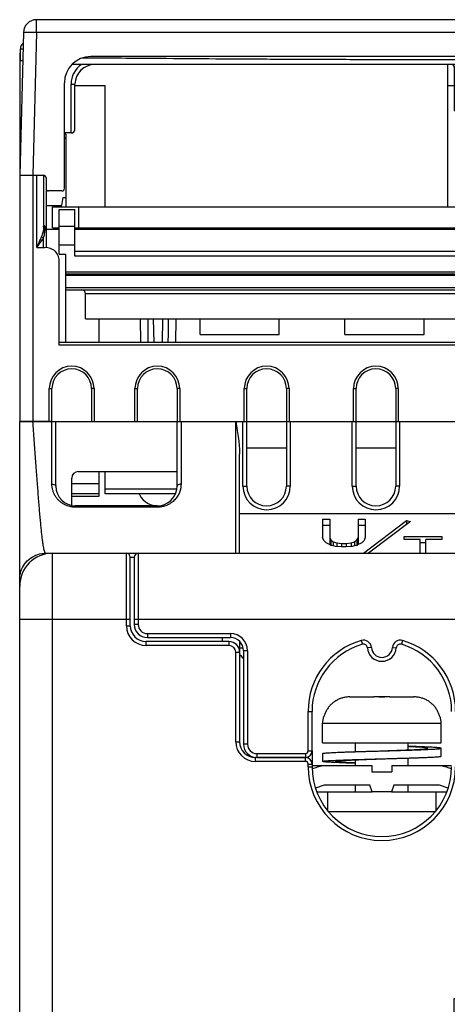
# Model space of a CAD drawing. Header units: millimetres. Extents: x 0 to 546, y 0 to 772.
# Tile 8 of 24: x 89 to 121, y 321 to 396. Entities that reach past the tile are written whole.
import ezdxf

# ---------------------------------------------------------------- set-up
doc = ezdxf.new("R2010")
doc.units = ezdxf.units.MM

# ---------------------------------------------------------------- blocks, each defined once
blk = doc.blocks.new('VFD_E_KEYPAD_COVER_BOTTO57')
at = {"color": 7, "linetype": 'Continuous'}
for p, q in [((787.601, -254.415), (787.601, -253.515)), ((787.601, -253.515), (787.803, -253.515)), ((859.3, -253.515), (859.501, -253.515)), ((859.501, -254.415), (859.501, -253.515)), ((787.601, -254.415), (787.779, -254.415)), ((859.323, -254.415), (859.501, -254.415)), ((827.051, -269.02), (824.051, -269.02))]:
    blk.add_line(p, q, dxfattribs=at)
for centre, start, end in [((788.101, -253.515), 125.25885, 180), ((859.001, -253.515), 0, 54.8026)]:
    blk.add_arc(centre, 0.5, start, end, dxfattribs=at)
blk = doc.blocks.new('VFD_E3_BODY_BOTTOM_24_BL49')
at = {"color": 7, "linetype": 'Continuous'}
for p, q in [((787.551, -254.037), (787.551, -263.115)), ((787.551, -342.015), (787.551, -281.815)), ((787.551, -281.815), (790.301, -281.815)), ((790.001, -286.572), (790.001, -281.815)), ((790.301, -286.715), (790.301, -281.815)), ((799.501, -286.715), (799.501, -281.815)), ((799.501, -281.815), (804.801, -281.815)), ((799.801, -281.815), (799.801, -286.572)), ((803.951, -291.755), (803.951, -281.815)), ((804.501, -286.715), (804.501, -281.815)), ((804.801, -286.715), (804.801, -281.815)), ((807.801, -281.815), (807.801, -286.715)), ((807.801, -281.815), (813.101, -281.815)), ((808.101, -281.815), (808.101, -286.715)), ((812.801, -286.715), (812.801, -281.815)), ((813.101, -286.715), (813.101, -281.815)), ((816.101, -281.815), (816.101, -286.715)), ((816.101, -281.815), (821.401, -281.815)), ((816.401, -281.815), (816.401, -286.715)), ((804.801, -283.815), (807.801, -283.815)), ((813.101, -283.815), (816.101, -283.815)), ((804.251, -291.815), (804.251, -284.29)), ((791.501, -288.184), (791.501, -286.115)), ((792.001, -285.615), (799.501, -285.615)), ((804.501, -286.715), (804.801, -286.715)), ((808.101, -286.715), (807.801, -286.715)), ((812.801, -286.715), (813.101, -286.715)), ((816.401, -286.715), (816.101, -286.715)), ((791.801, -288.32), (791.801, -288.215)), ((798.001, -288.215), (791.801, -288.215)), ((798.001, -288.32), (791.801, -288.32)), ((798.001, -288.32), (798.001, -288.215)), ((900.851, -288.815), (804.251, -288.815)), ((810.551, -289.228), (810.551, -290.62)), ((810.551, -289.228), (811.091, -289.228)), ((810.551, -289.674), (811.091, -289.674)), ((811.091, -289.228), (811.091, -291.065)), ((813.251, -289.228), (813.251, -291.065)), ((813.251, -289.228), (813.791, -289.228)), ((813.251, -289.674), (813.791, -289.674)), ((813.645, -291.815), (816.928, -289.316)), ((813.791, -289.228), (813.791, -290.62)), ((817.231, -289.393), (814.049, -291.815)), ((816.928, -289.316), (816.928, -289.624)), ((816.928, -289.316), (817.231, -289.393)), ((810.641, -290.844), (810.551, -290.62)), ((811.091, -290.62), (811.181, -290.799)), ((813.161, -290.799), (813.251, -290.62)), ((813.791, -290.62), (813.701, -290.844)), ((816.751, -290.771), (816.751, -290.547)), ((816.751, -290.547), (819.601, -290.547)), ((819.601, -290.547), (819.601, -290.771)), ((810.821, -291.023), (810.641, -290.844)), ((811.181, -291.203), (810.821, -291.023)), ((811.091, -291.065), (811.153, -291.189)), ((811.181, -290.799), (811.181, -291.244)), ((811.181, -290.799), (811.361, -290.934)), ((811.541, -291.293), (811.181, -291.203)), ((811.361, -290.934), (811.361, -291.203)), ((811.361, -290.934), (811.631, -291.023)), ((811.991, -291.337), (811.541, -291.293)), ((811.631, -291.023), (811.631, -291.293)), ((811.631, -291.023), (811.991, -291.068)), ((811.991, -291.068), (811.991, -291.337)), ((811.991, -291.068), (812.351, -291.068)), ((812.351, -291.337), (811.991, -291.337)), ((812.351, -291.068), (812.711, -291.023)), ((812.351, -291.068), (812.351, -291.337)), ((812.801, -291.293), (812.351, -291.337)), ((812.711, -291.023), (812.981, -290.934)), ((812.711, -291.023), (812.711, -291.293)), ((813.161, -291.203), (812.801, -291.293)), ((812.981, -290.934), (813.161, -290.799)), ((812.981, -290.934), (812.981, -291.203)), ((813.161, -290.799), (813.161, -291.244)), ((813.521, -291.023), (813.161, -291.203)), ((813.189, -291.189), (813.251, -291.065)), ((813.701, -290.844), (813.521, -291.023)), ((817.951, -290.771), (816.751, -290.771)), ((817.951, -291.815), (817.951, -290.771)), ((817.951, -290.992), (818.401, -290.992)), ((818.401, -291.815), (818.401, -290.771)), ((819.601, -290.771), (818.401, -290.771)), ((789.53, -291.815), (796.56, -291.815)), ((790.051, -342.015), (790.051, -291.815)), ((795.651, -297.315), (795.651, -291.815)), ((795.951, -297.315), (795.951, -292.115)), ((795.951, -292.115), (796.251, -292.115)), ((787.551, -296.815), (795.951, -296.815)), ((795.651, -297.315), (795.951, -297.315)), ((797.151, -298.815), (797.151, -298.515)), ((803.451, -298.515), (797.151, -298.515)), ((803.451, -298.815), (797.151, -298.815)), ((802.951, -298.515), (802.951, -298.215)), ((803.451, -298.815), (803.451, -298.515)), ((804.251, -298.501), (804.251, -306.115)), ((803.951, -306.115), (803.951, -299.315)), ((803.951, -299.315), (804.251, -299.315)), ((803.951, -306.115), (804.251, -306.115)), ((809.751, -306.815), (809.751, -308.015)), ((805.451, -307.615), (805.451, -307.315)), ((809.251, -307.315), (805.451, -307.315)), ((809.251, -307.615), (805.451, -307.615)), ((809.251, -307.615), (809.251, -307.315)), ((809.451, -308.015), (809.451, -307.815)), ((809.451, -307.815), (809.751, -307.815)), ((809.451, -308.015), (809.751, -308.015))]:
    blk.add_line(p, q, dxfattribs=at)
for centre, radius, start, end in [((788.551, -254.037), 1, 162.66389, 180), ((792.001, -286.115), 0.5, 90, 180), ((791.801, -286.715), 1.5, 180, 270), ((798.001, -286.715), 1.5, 203.57957, 360), ((806.301, -286.715), 1.8, 180, 360), ((806.301, -286.715), 1.5, 180, 360), ((814.601, -286.715), 1.8, 180, 360), ((814.601, -286.715), 1.5, 180, 360), ((790.051, -294.315), 2.5, 90, 180), ((795.651, -292.115), 0.3, 0, 90), ((797.151, -297.315), 1.5, 180, 270), ((797.151, -297.315), 1.2, 180, 270), ((803.451, -299.315), 0.8, 0, 90), ((803.451, -299.315), 0.5, 0, 90), ((805.451, -306.115), 1.5, 180, 270), ((805.451, -306.115), 1.2, 180, 270), ((809.251, -307.815), 0.5, 0, 90), ((809.251, -307.815), 0.2, 0, 90), ((815.051, -308.015), 5.6, 180, 360), ((815.051, -308.015), 5.3, 180, 360)]:
    blk.add_arc(centre, radius, start, end, dxfattribs=at)
for points, start_tangent, end_tangent in [([(787.598, -253.985), (787.551, -254.033)], (-0.95286, -0.303411), (0.000009, -1)), ([(789.53, -291.815), (789.493, -291.789), (789.456, -291.714), (789.418, -291.588), (789.38, -291.413), (789.341, -291.189), (789.301, -290.918), (789.261, -290.6), (789.22, -290.238), (789.178, -289.833), (789.135, -289.386), (789.091, -288.901), (789.047, -288.38), (789.002, -287.825), (788.955, -287.239), (788.908, -286.624), (788.86, -285.985), (788.811, -285.325), (788.761, -284.645), (788.71, -283.951), (788.657, -283.246), (788.604, -282.533), (788.55, -281.815)], (-1, 0.000023), (-0.076357, 0.997081)), ([(803.951, -281.815), (804.065, -282.486), (804.16, -283.119), (804.226, -283.718), (804.251, -284.283)], (0.170664, -0.985329), (0, -1)), ([(790.001, -286.572), (790.151, -286.591), (790.261, -286.643), (790.301, -286.715)], (1, 0), (0, -1)), ([(790.005, -286.685), (790.001, -286.572)], (-0.066362, 0.997796), (0.000006, 1)), ([(790.329, -287.578), (790.261, -287.476), (790.146, -287.258), (790.064, -287.03), (790.016, -286.798), (790.005, -286.685)], (-0.58698, 0.809601), (-0.066362, 0.997796)), ([(799.801, -286.572), (799.651, -286.591), (799.541, -286.643), (799.501, -286.715)], (-1, 0), (0, -1)), ([(799.801, -286.572), (799.78, -286.841), (799.751, -286.983)], (0.000013, -1), (-0.241964, -0.970285)), ([(790.956, -288.115), (790.759, -287.997), (790.573, -287.85), (790.405, -287.675), (790.329, -287.578)], (-0.888682, 0.458524), (-0.58698, 0.809601)), ([(799.488, -287.557), (799.383, -287.692), (799.129, -287.934), (798.842, -288.117)], (-0.575009, -0.818147), (-0.889831, -0.45629)), ([(799.751, -286.983), (799.708, -287.127), (799.577, -287.416), (799.488, -287.557)], (-0.241964, -0.970285), (-0.575009, -0.818147)), ([(791.477, -288.291), (791.371, -288.269), (791.161, -288.205), (790.956, -288.115)], (-0.984565, 0.17502), (-0.888682, 0.458524)), ([(791.801, -288.32), (791.584, -288.307), (791.477, -288.291)], (-1, -0.000105), (-0.984565, 0.17502)), ([(798.842, -288.117), (798.553, -288.236), (798.271, -288.3), (798.001, -288.32)], (-0.889831, -0.45629), (-1, 0.000175)), ([(787.551, -293.793), (787.648, -293.182), (787.929, -292.631), (788.367, -292.193), (788.919, -291.912), (789.53, -291.815)], (0, 1), (1, 0))]:
    blk.add_spline(points, degree=3, dxfattribs=dict(at, start_tangent=start_tangent, end_tangent=end_tangent))
blk = doc.blocks.new('VFD_E_CTRL_BOX_BODY_BOTT54')
at = {"color": 7, "linetype": 'Continuous'}
for p, q in [((820.051, -265.515), (820.051, -254.709)), ((827.051, -254.709), (827.051, -265.515)), ((791.751, -256.315), (794.051, -256.315)), ((794.051, -265.515), (794.051, -256.315)), ((820.051, -256.315), (820.551, -256.315)), ((826.551, -256.315), (827.051, -256.315)), ((853.051, -256.315), (853.051, -259.515)), ((853.051, -256.315), (855.351, -256.315)), ((845.051, -259.22), (845.051, -259.515)), ((853.051, -259.22), (845.051, -259.22)), ((791.051, -260.015), (790.951, -260.015)), ((791.051, -260.015), (791.051, -265.515)), ((844.251, -260.02), (844.251, -270.12)), ((844.551, -260.015), (844.551, -270.115)), ((856.151, -259.515), (845.051, -259.515)), ((856.051, -259.515), (856.051, -274.177)), ((856.151, -259.815), (856.051, -259.815)), ((791.051, -260.315), (790.951, -260.315)), ((845.251, -274.315), (845.251, -260.815)), ((845.251, -260.815), (853.051, -260.815)), ((845.551, -274.315), (845.551, -260.815)), ((845.771, -260.515), (856.051, -260.515)), ((853.051, -260.515), (853.051, -260.815)), ((787.551, -263.115), (787.551, -281.815)), ((787.551, -263.115), (788.851, -263.115)), ((788.551, -263.115), (788.551, -281.815)), ((788.851, -268.615), (788.851, -263.115)), ((789.351, -263.115), (789.351, -267.307)), ((840.802, -263.724), (839.988, -264.863)), ((857.751, -267.307), (857.751, -263.115)), ((858.251, -263.115), (858.251, -268.615)), ((858.251, -263.115), (859.551, -263.115)), ((858.551, -263.115), (858.551, -281.815)), ((859.551, -263.115), (859.551, -281.815)), ((789.551, -264.115), (789.551, -268.615)), ((841.636, -265.515), (841.571, -263.994)), ((857.551, -268.615), (857.551, -264.115)), ((790.751, -265.415), (790.851, -264.815)), ((790.851, -264.815), (791.051, -264.815)), ((839.951, -264.979), (839.951, -265.515)), ((856.051, -264.615), (857.251, -264.615)), ((789.551, -265.415), (790.751, -265.415)), ((790.551, -269.112), (790.551, -265.715)), ((790.551, -265.715), (791.751, -265.715)), ((791.751, -269.258), (791.751, -265.715)), ((789.451, -267.152), (789.451, -267.142)), ((789.451, -267.23), (789.451, -267.152)), ((789.451, -267.444), (789.451, -267.23)), ((789.551, -267.215), (790.551, -267.215)), ((790.551, -266.983), (791.751, -266.983)), ((791.751, -267.215), (823.051, -267.215)), ((794.051, -267.215), (794.051, -267.115)), ((820.051, -267.215), (820.051, -267.115)), ((827.051, -267.115), (827.051, -270.615)), ((827.051, -267.215), (828.051, -267.215)), ((828.051, -271.815), (828.051, -267.215)), ((832.551, -270.615), (832.551, -267.215)), ((832.551, -267.215), (833.551, -267.215)), ((833.551, -270.615), (833.551, -267.215)), ((837.151, -270.615), (837.151, -267.515)), ((837.151, -267.515), (841.951, -267.515)), ((837.451, -267.215), (841.651, -267.215)), ((840.793, -267.115), (840.796, -267.215)), ((841.707, -267.212), (841.703, -267.115)), ((841.951, -270.615), (841.951, -267.515)), ((857.651, -267.142), (857.651, -267.365)), ((857.651, -267.365), (857.651, -267.444)), ((789.351, -268.615), (789.351, -267.892)), ((824.051, -268.215), (824.051, -271.815)), ((857.751, -268.615), (857.751, -267.892)), ((788.851, -268.615), (789.351, -268.615)), ((790.551, -268.398), (791.751, -268.398)), ((824.051, -268.905), (791.751, -268.905)), ((857.751, -268.615), (858.251, -268.615)), ((790.551, -269.112), (791.051, -269.112)), ((790.551, -276.015), (790.551, -269.615)), ((791.051, -275.815), (791.051, -269.112)), ((824.051, -269.258), (791.751, -269.258)), ((824.051, -269.315), (827.051, -269.315)), ((856.051, -269.376), (845.551, -269.376)), ((856.051, -269.633), (845.551, -269.633)), ((856.551, -269.615), (856.551, -273.315)), ((824.051, -270.468), (791.051, -270.468)), ((824.051, -270.515), (827.051, -270.515)), ((825.225, -270.615), (825.225, -270.515)), ((825.482, -270.615), (825.482, -270.515)), ((828.051, -270.32), (832.551, -270.32)), ((837.151, -270.32), (833.551, -270.32)), ((844.051, -270.32), (841.951, -270.32)), ((844.051, -270.32), (844.051, -270.615)), ((856.051, -270.272), (845.551, -270.272)), ((856.051, -270.515), (845.551, -270.515)), ((852.636, -270.515), (852.702, -274.315)), ((853.636, -270.515), (853.702, -274.315)), ((854.466, -270.515), (854.4, -274.315)), ((855.466, -270.515), (855.4, -274.312)), ((791.051, -270.615), (832.551, -270.615)), ((791.051, -270.703), (824.051, -270.703)), ((825.051, -271.815), (825.051, -270.615)), ((829.051, -271.815), (829.051, -270.615)), ((829.351, -270.615), (829.351, -271.815)), ((833.551, -270.615), (844.051, -270.615)), ((835.751, -270.615), (835.751, -271.815)), ((836.051, -271.815), (836.051, -270.615)), ((837.051, -271.815), (837.051, -270.615)), ((845.551, -270.815), (852.641, -270.815)), ((856.051, -270.815), (855.461, -270.815)), ((824.051, -271.668), (791.051, -271.668)), ((791.051, -271.815), (841.551, -271.815)), ((823.951, -274.015), (823.951, -271.815)), ((825.225, -275.215), (825.225, -271.815)), ((825.482, -275.215), (825.482, -271.815)), ((827.697, -275.215), (827.697, -271.815)), ((828.18, -275.215), (828.18, -271.815)), ((829.251, -275.215), (829.251, -271.815)), ((838.351, -274.015), (838.351, -271.815)), ((840.951, -275.815), (840.951, -271.815)), ((841.551, -275.815), (841.551, -271.815)), ((792.551, -274.015), (792.551, -272.115)), ((821.551, -272.115), (792.551, -272.115)), ((821.551, -274.015), (821.551, -272.115)), ((792.551, -274.015), (823.951, -274.015)), ((793.551, -274.015), (793.551, -275.815)), ((796.697, -274.015), (796.729, -275.815)), ((797.697, -274.015), (797.729, -275.815)), ((798.405, -274.015), (798.374, -275.815)), ((799.405, -274.015), (799.374, -275.815)), ((801.251, -275.215), (801.251, -274.015)), ((807.251, -275.215), (807.251, -274.015)), ((812.251, -275.215), (812.251, -274.015)), ((818.251, -275.215), (818.251, -274.015)), ((823.251, -275.215), (823.251, -274.015)), ((838.351, -274.015), (840.951, -274.015)), ((855.551, -274.315), (844.051, -274.315)), ((801.251, -275.215), (807.251, -275.215)), ((812.251, -275.215), (818.251, -275.215)), ((823.252, -275.215), (829.251, -275.215)), ((843.051, -275.315), (843.051, -276.015)), ((843.051, -275.815), (790.551, -275.815)), ((843.051, -276.015), (790.551, -276.015)), ((789.801, -281.815), (789.801, -279.315)), ((789.801, -279.315), (790.001, -279.315)), ((790.001, -281.815), (790.001, -279.315)), ((793.001, -279.315), (793.001, -281.815)), ((793.201, -279.315), (793.001, -279.315)), ((793.201, -279.315), (793.201, -281.815)), ((796.301, -281.815), (796.301, -279.315)), ((796.301, -279.315), (796.501, -279.315)), ((796.501, -281.815), (796.501, -279.315)), ((799.501, -279.315), (799.501, -281.815)), ((799.701, -279.315), (799.501, -279.315)), ((799.701, -279.315), (799.701, -281.815)), ((804.601, -281.815), (804.601, -279.315)), ((804.601, -279.315), (804.801, -279.315)), ((804.801, -281.815), (804.801, -279.315)), ((807.801, -279.315), (807.801, -281.815)), ((808.001, -279.315), (807.801, -279.315)), ((808.001, -279.315), (808.001, -281.815)), ((812.901, -281.815), (812.901, -279.315)), ((812.901, -279.315), (813.101, -279.315)), ((813.101, -281.815), (813.101, -279.315)), ((816.101, -279.315), (816.101, -281.815)), ((816.301, -279.315), (816.101, -279.315)), ((816.301, -279.315), (816.301, -281.815)), ((821.201, -281.815), (821.201, -279.315)), ((821.201, -279.315), (821.401, -279.315)), ((821.401, -281.815), (821.401, -279.315)), ((824.401, -279.315), (824.401, -281.815)), ((824.601, -279.315), (824.401, -279.315)), ((824.601, -279.315), (824.601, -281.815)), ((829.501, -281.815), (829.501, -279.315)), ((829.501, -279.315), (829.701, -279.315)), ((829.701, -281.815), (829.701, -279.315)), ((832.701, -279.315), (832.701, -281.815)), ((832.901, -279.315), (832.701, -279.315)), ((832.901, -279.315), (832.901, -281.815)), ((837.801, -281.815), (837.801, -279.315)), ((837.801, -279.315), (838.001, -279.315)), ((838.001, -281.815), (838.001, -279.315)), ((841.001, -279.315), (841.001, -281.815)), ((841.201, -279.315), (841.001, -279.315)), ((841.201, -279.315), (841.201, -281.815)), ((846.101, -281.815), (846.101, -279.315)), ((846.101, -279.315), (846.301, -279.315)), ((846.301, -281.815), (846.301, -279.315)), ((849.301, -279.315), (849.301, -281.815)), ((849.501, -279.315), (849.301, -279.315)), ((849.501, -279.315), (849.501, -281.815)), ((853.901, -281.815), (853.901, -279.315)), ((853.901, -279.315), (854.101, -279.315)), ((854.101, -281.815), (854.101, -279.315)), ((857.101, -279.315), (857.101, -281.815)), ((857.301, -279.315), (857.101, -279.315)), ((857.301, -279.315), (857.301, -281.815)), ((790.001, -281.815), (787.551, -281.815)), ((790.301, -281.815), (858.551, -281.815)), ((793.551, -285.615), (793.551, -287.515)), ((794.051, -287.315), (794.051, -285.615)), ((853.051, -285.615), (853.051, -287.315)), ((853.551, -285.615), (853.551, -287.515)), ((791.501, -286.519), (793.551, -286.519)), ((799.481, -286.958), (794.051, -286.958)), ((853.051, -286.958), (846.322, -286.958)), ((853.551, -286.519), (854.301, -286.519)), ((793.551, -287.292), (791.501, -287.292)), ((793.551, -287.515), (791.501, -287.515)), ((799.376, -287.315), (794.051, -287.315)), ((853.051, -287.315), (846.427, -287.315)), ((854.301, -287.292), (853.551, -287.292)), ((854.301, -287.515), (853.551, -287.515))]:
    blk.add_line(p, q, dxfattribs=at)
for centre, radius, start, end in [((845.051, -260.015), 0.5, 90, 180), ((845.851, -260.815), 0.3, 120.00012, 180), ((841.209, -264.015), 0.5, 97.84531, 144.46232), ((841.072, -264.015), 0.5, 2.41951, 82.13944), ((840.151, -264.979), 0.2, 144.46232, 180), ((857.251, -264.915), 0.3, 0, 90), ((789.551, -266.968), 0.2, 180, 240), ((789.351, -267.315), 0.2, 0, 60), ((823.051, -268.215), 1, 0, 90), ((837.451, -267.515), 0.3, 90, 180), ((841.651, -267.515), 0.3, 0, 90), ((857.751, -267.315), 0.2, 120, 180), ((857.551, -266.968), 0.2, 300, 360), ((789.551, -269.615), 1, 0, 101.50507), ((857.551, -269.615), 1, 78.49493, 180), ((842.331, -270.115), 0.5, 220.38203, 270), ((844.051, -270.115), 0.5, 270, 360), ((792.251, -272.115), 0.3, 0, 90), ((821.851, -272.115), 0.3, 90, 180), ((855.551, -273.315), 1, 270, 360), ((844.051, -275.315), 1, 90, 180), ((791.501, -279.315), 1.7, 0, 180), ((791.501, -279.315), 1.5, 0, 180), ((798.001, -279.315), 1.7, 0, 180), ((798.001, -279.315), 1.5, 0, 180), ((806.301, -279.315), 1.7, 0, 180), ((806.301, -279.315), 1.5, 0, 180), ((814.601, -279.315), 1.7, 0, 180), ((814.601, -279.315), 1.5, 0, 180), ((822.901, -279.315), 1.7, 0, 180), ((822.901, -279.315), 1.5, 0, 180), ((831.201, -279.315), 1.7, 0, 180), ((831.201, -279.315), 1.5, 0, 180), ((839.501, -279.315), 1.7, 0, 180), ((839.501, -279.315), 1.5, 0, 180), ((847.801, -279.315), 1.7, 0, 180), ((847.801, -279.315), 1.5, 0, 180), ((855.601, -279.315), 1.7, 0, 180), ((855.601, -279.315), 1.5, 0, 180)]:
    blk.add_arc(centre, radius, start, end, dxfattribs=at)
for points, start_tangent, end_tangent in [([(845.051, -259.22), (844.921, -259.231), (844.786, -259.265), (844.654, -259.325), (844.534, -259.41), (844.43, -259.516), (844.349, -259.637), (844.292, -259.768), (844.261, -259.898), (844.251, -260.02)], (-1, 0.00002), (0.000008, -1)), ([(844.251, -260.02), (844.401, -260.019), (844.511, -260.017), (844.551, -260.015)], (1, 0), (0, 1)), ([(845.251, -260.815), (845.375, -260.696), (845.504, -260.598), (845.638, -260.536), (845.771, -260.515)], (0.707107, 0.707107), (1, 0)), ([(789.208, -267.796), (789.286, -267.6), (789.336, -267.443), (789.351, -267.307)], (0.361093, 0.93253), (0.00029, 1)), ([(789.366, -266.916), (789.351, -266.915)], (-0.987747, 0.156061), (-0.999977, 0.006726)), ([(789.451, -267.444), (789.398, -267.409), (789.363, -267.361), (789.351, -267.307)], (-0.908955, 0.416894), (0, 1)), ([(789.351, -267.892), (789.406, -267.716), (789.44, -267.569), (789.451, -267.444)], (0.290869, 0.956763), (0.000484, 1)), ([(789.358, -267.022), (789.356, -267.013), (789.352, -266.991)], (-0.267609, 0.963527), (-0.113666, 0.993519)), ([(789.364, -267.039), (789.358, -267.022)], (-0.356415, 0.934328), (-0.267609, 0.963527)), ([(789.379, -267.07), (789.367, -267.047), (789.364, -267.039)], (-0.507277, 0.861783), (-0.356415, 0.934328)), ([(789.381, -266.919), (789.366, -266.916)], (-0.956647, 0.291251), (-0.987747, 0.156061)), ([(789.4, -267.099), (789.383, -267.077), (789.379, -267.07)], (-0.65701, 0.753882), (-0.507277, 0.861783)), ([(789.473, -266.997), (789.454, -266.971), (789.408, -266.931), (789.381, -266.919)], (-0.547163, 0.837026), (-0.956647, 0.291251)), ([(789.411, -267.111), (789.402, -267.101), (789.4, -267.099)], (-0.714676, 0.699456), (-0.65701, 0.753882)), ([(789.425, -267.123), (789.422, -267.121), (789.411, -267.111)], (-0.76528, 0.643698), (-0.714676, 0.699456)), ([(789.448, -267.14), (789.442, -267.135), (789.425, -267.123)], (0.443141, 0.896452), (-0.76528, 0.643698)), ([(789.489, -267.026), (789.473, -266.997)], (-0.463272, 0.886216), (-0.547163, 0.837026)), ([(789.547, -267.236), (789.536, -267.161), (789.517, -267.09), (789.489, -267.026)], (-0.099882, 0.994999), (-0.463272, 0.886216)), ([(789.551, -267.315), (789.547, -267.236)], (-0.000046, 1), (-0.099882, 0.994999)), ([(857.553, -267.269), (857.551, -267.315)], (-0.058011, -0.998316), (-0.000164, -1)), ([(857.556, -267.224), (857.553, -267.269)], (-0.115011, -0.993364), (-0.058011, -0.998316)), ([(857.623, -267.008), (857.593, -267.07), (857.571, -267.143), (857.556, -267.224)], (-0.511971, -0.859002), (-0.115011, -0.993364)), ([(857.64, -266.982), (857.623, -267.008)], (-0.600383, -0.799712), (-0.511971, -0.859002)), ([(857.751, -266.915), (857.704, -266.926), (857.66, -266.959), (857.64, -266.982)], (-0.999991, 0.004329), (-0.600383, -0.799712)), ([(857.655, -267.139), (857.654, -267.14), (857.649, -267.143)], (-0.86115, -0.508351), (-0.871202, -0.490925)), ([(857.651, -267.444), (857.704, -267.409), (857.739, -267.361), (857.751, -267.307)], (0.908957, 0.416891), (0, 1)), ([(857.651, -267.444), (857.662, -267.569), (857.696, -267.714), (857.751, -267.892)], (0.000696, -1), (0.291393, -0.956603)), ([(857.751, -267.307), (857.766, -267.442), (857.816, -267.598), (857.894, -267.796)], (0.000445, -1), (0.359286, -0.933228)), ([(788.851, -268.615), (788.941, -268.418), (789.022, -268.239), (789.093, -268.076), (789.155, -267.929), (789.208, -267.796)], (0.416625, 0.909079), (0.358918, 0.933369)), ([(788.851, -268.615), (788.977, -268.441), (789.09, -268.283), (789.19, -268.14), (789.277, -268.01), (789.351, -267.892)], (0.588195, 0.808719), (0.520821, 0.853666)), ([(789.351, -267.893), (789.297, -267.866), (789.248, -267.833), (789.208, -267.796)], (-0.924217, 0.381867), (-0.671946, 0.7406)), ([(857.751, -267.892), (857.805, -267.866), (857.854, -267.833), (857.894, -267.796)], (0.924106, 0.382137), (0.672949, 0.739689)), ([(857.751, -267.892), (857.811, -267.988), (857.88, -268.092), (857.958, -268.206), (858.046, -268.331), (858.144, -268.467), (858.251, -268.615)], (0.520868, -0.853637), (0.588192, -0.808721)), ([(857.894, -267.796), (857.937, -267.904), (857.986, -268.022), (858.042, -268.152), (858.105, -268.293), (858.175, -268.448), (858.251, -268.615)], (0.358917, -0.933369), (0.416627, -0.909078)), ([(789.352, -268.635), (789.351, -268.621), (789.35, -268.615)], (-0.343021, 0.939328), (-0.387934, 0.921687)), ([(857.751, -268.635), (857.751, -268.621), (857.752, -268.615)], (0.343021, 0.939328), (0.387917, 0.921694)), ([(844.251, -270.12), (844.242, -270.181), (844.212, -270.238), (844.165, -270.284), (844.108, -270.312), (844.051, -270.32)], (-0.00021, -1), (-1, 0.000115)), ([(844.251, -270.12), (844.401, -270.119), (844.511, -270.117), (844.551, -270.115)], (1, 0), (0, 1)), ([(853.236, -270.515), (853.26, -272.729), (853.277, -274.315)], (0.0107, -0.999943), (0.011277, -0.999936)), ([(854.867, -270.515), (854.843, -272.729), (854.825, -274.315)], (-0.0107, -0.999943), (-0.011277, -0.999936)), ([(797.274, -274.015), (797.284, -274.929), (797.294, -275.815)], (0.011228, -0.999937), (0.011532, -0.999934)), ([(798.828, -274.015), (798.818, -274.929), (798.808, -275.815)], (-0.011228, -0.999937), (-0.011532, -0.999934))]:
    blk.add_spline(points, degree=3, dxfattribs=dict(at, start_tangent=start_tangent, end_tangent=end_tangent))
blk = doc.blocks.new('VFD_E_CTRL_BOX_COVER_BOT53')
at = {"color": 7, "linetype": 'Continuous'}
for p, q in [((788.834, -252.289), (788.834, -251.315)), ((858.268, -251.315), (788.834, -251.315)), ((858.268, -252.289), (858.268, -251.315)), ((787.835, -252.289), (787.551, -263.115)), ((788.834, -252.289), (788.551, -263.115)), ((858.268, -252.289), (788.834, -252.289)), ((858.552, -263.115), (858.268, -252.289)), ((859.551, -263.115), (859.268, -252.289)), ((855.578, -254.715), (791.524, -254.715)), ((854.151, -254.115), (792.951, -254.115)), ((820.551, -254.915), (820.551, -258.215)), ((826.551, -254.915), (820.551, -254.915)), ((821.551, -255.215), (820.551, -255.215)), ((821.551, -254.915), (821.551, -257.215)), ((825.551, -254.915), (825.551, -257.215)), ((826.551, -255.215), (825.551, -255.215)), ((826.551, -254.915), (826.551, -258.215)), ((790.951, -264.115), (790.951, -256.115)), ((791.451, -259.915), (791.451, -256.215)), ((791.451, -256.215), (791.751, -256.215)), ((791.751, -259.615), (791.751, -256.215)), ((821.551, -256.215), (820.551, -256.215)), ((826.551, -256.215), (825.551, -256.215)), ((855.351, -256.215), (855.351, -259.115)), ((855.651, -256.215), (855.351, -256.215)), ((855.651, -256.215), (855.651, -259.415)), ((856.151, -264.115), (856.151, -256.115)), ((820.551, -257.215), (826.551, -257.215)), ((820.551, -258.215), (826.551, -258.215)), ((791.451, -259.915), (790.951, -259.915)), ((855.651, -259.415), (856.151, -259.415)), ((787.551, -263.115), (789.351, -263.115)), ((789.551, -263.315), (789.551, -264.115)), ((857.551, -263.315), (857.551, -264.115)), ((857.751, -263.115), (859.551, -263.115)), ((790.751, -264.315), (789.751, -264.315)), ((857.351, -264.315), (856.351, -264.315))]:
    blk.add_line(p, q, dxfattribs=at)
for centre, radius, start, end in [((788.834, -252.315), 1, 90, 178.5), ((858.268, -252.315), 1, 1.5, 90), ((792.951, -256.115), 2, 90, 180), ((793.251, -256.215), 1.8, 123.55458, 180), ((793.251, -256.215), 1.5, 90, 180), ((820.351, -254.915), 0.2, 0, 90), ((821.751, -254.915), 0.2, 90, 180), ((825.351, -254.915), 0.2, 0, 90), ((826.751, -254.915), 0.2, 90, 180), ((853.851, -256.215), 1.5, 0, 90), ((854.151, -256.115), 2, 0, 90), ((853.851, -256.215), 1.8, 0, 56.44347), ((855.651, -259.115), 0.3, 180, 270), ((791.451, -259.615), 0.3, 270, 360), ((789.351, -263.315), 0.2, 0, 90), ((857.751, -263.315), 0.2, 90, 180), ((789.751, -264.115), 0.2, 180, 270), ((790.751, -264.115), 0.2, 270, 360), ((856.351, -264.115), 0.2, 180, 270), ((857.351, -264.115), 0.2, 270, 360)]:
    blk.add_arc(centre, radius, start, end, dxfattribs=at)
for points, start_tangent, end_tangent in [([(788.834, -252.289), (788.528, -252.282), (788.249, -252.278), (788.027, -252.278), (787.884, -252.282), (787.835, -252.289)], (-0.999658, 0.026159), (-0.026177, -0.999657)), ([(858.268, -252.289), (858.574, -252.282), (858.853, -252.278), (859.075, -252.278), (859.218, -252.282), (859.268, -252.289)], (0.999658, 0.026159), (0.026177, -0.999657)), ([(792.951, -254.233), (792.29, -254.23)], (-0.999986, 0.005296), (-0.999989, 0.004796)), ([(792.981, -254.233), (792.951, -254.233)], (-0.999986, 0.005317), (-0.999986, 0.005296)), ([(855.191, -254.409), (854.602, -254.408), (849.857, -254.396), (840.669, -254.377), (831.622, -254.367), (822.48, -254.364), (817.847, -254.36), (813.198, -254.351), (808.578, -254.334), (804.067, -254.311), (799.735, -254.28), (795.618, -254.249), (792.981, -254.233)], (-0.999998, 0.002145), (-0.999986, 0.005317))]:
    blk.add_spline(points, degree=3, dxfattribs=dict(at, start_tangent=start_tangent, end_tangent=end_tangent))
blk = doc.blocks.new('VFD_E3_BRACKET_T1P6_BOTT66')
at = {"color": 7, "linetype": 'Continuous'}
for p, q in [((820.551, -328.715), (820.551, -325.615)), ((820.551, -325.615), (884.551, -325.615)), ((884.551, -325.615), (884.551, -328.715)), ((820.551, -327.215), (884.551, -327.215)), ((883.051, -330.215), (822.051, -330.215)), ((803.851, -341.591), (804.051, -341.591)), ((828.656, -341.591), (834.663, -341.591)), ((862.392, -341.591), (868.436, -341.591)), ((803.851, -342.515), (804.051, -342.515)), ((828.001, -342.515), (832.702, -342.515)), ((864.432, -342.515), (869.872, -342.515))]:
    blk.add_line(p, q, dxfattribs=at)
for centre, start, end in [((822.051, -328.715), 180, 270), ((883.051, -328.715), 270, 360)]:
    blk.add_arc(centre, 1.5, start, end, dxfattribs=at)
blk = doc.blocks.new('VFD_E3_TBLK_BASE_6P_BOTT60')
at = {"color": 7, "linetype": 'Continuous'}
for p, q in [((804.529, -299.015), (804.251, -299.015)), ((805.151, -307.272), (805.151, -307.231)), ((810.993, -311.415), (819.115, -311.415)), ((811.051, -311.481), (811.051, -311.415)), ((819.051, -311.415), (819.051, -311.484))]:
    blk.add_line(p, q, dxfattribs=at)
for points, start_tangent, end_tangent in [([(804.251, -299.488), (804.276, -299.518), (804.388, -299.651)], (0.63998, -0.768392), (0.649705, -0.760186)), ([(804.388, -299.651), (804.516, -299.798)], (0.649705, -0.760186), (0.656211, -0.754577)), ([(804.516, -299.798), (804.551, -299.839)], (0.656211, -0.754577), (0.657686, -0.753292))]:
    blk.add_spline(points, degree=3, dxfattribs=dict(at, start_tangent=start_tangent, end_tangent=end_tangent))
blk = doc.blocks.new('VFD_E3_TB_DOOR_B_BOTTOM_59')
at = {"color": 7, "linetype": 'Continuous'}
for p, q in [((796.251, -292.115), (796.251, -297.215)), ((796.551, -291.815), (796.551, -297.215)), ((796.551, -291.815), (908.551, -291.815)), ((796.251, -296.815), (846.164, -296.815)), ((796.551, -297.215), (796.251, -297.215)), ((797.251, -297.915), (797.251, -298.215)), ((797.251, -297.915), (803.551, -297.915)), ((803.551, -297.915), (803.551, -298.215)), ((797.251, -298.215), (803.551, -298.215)), ((813.487, -298.438), (813.571, -298.726)), ((816.615, -298.438), (816.531, -298.726)), ((804.551, -299.215), (804.551, -306.315)), ((804.851, -299.215), (804.551, -299.215)), ((804.851, -299.215), (804.851, -306.315)), ((814.253, -298.971), (813.954, -298.993)), ((815.849, -298.971), (816.148, -298.993)), ((809.451, -306.815), (809.451, -303.815)), ((809.451, -303.815), (809.751, -303.815)), ((809.751, -306.815), (809.751, -303.815)), ((804.851, -306.315), (804.551, -306.315)), ((805.551, -307.015), (805.551, -307.315)), ((805.551, -307.015), (809.251, -307.015)), ((809.251, -307.015), (809.251, -307.315)), ((809.451, -306.815), (809.751, -306.815)), ((805.551, -307.315), (809.251, -307.315))]:
    blk.add_line(p, q, dxfattribs=at)
for centre, radius, start, end in [((796.551, -292.115), 0.3, 90, 180), ((797.251, -297.215), 1, 180, 270), ((797.251, -297.215), 0.7, 180, 270), ((803.551, -299.215), 1.3, 0, 90), ((803.551, -299.215), 1, 0, 90), ((815.051, -303.815), 5.6, 106.21839, 180), ((815.051, -303.815), 5.3, 106.21839, 180), ((813.655, -299.014), 0.6, 4.05418, 106.21839), ((813.655, -299.014), 0.3, 4.05418, 106.21839), ((816.448, -299.014), 0.6, 73.78161, 175.94582), ((816.448, -299.014), 0.3, 73.78161, 175.94582), ((815.051, -303.815), 5.3, 0, 73.78161), ((815.051, -303.815), 5.6, 0, 73.78161), ((815.051, -298.915), 1.1, 184.05418, 355.94582), ((815.051, -298.915), 0.8, 184.05418, 355.94582), ((805.551, -306.315), 1, 180, 270), ((805.551, -306.315), 0.7, 180, 270), ((809.251, -306.815), 0.5, 270, 360), ((809.251, -306.815), 0.2, 270, 360)]:
    blk.add_arc(centre, radius, start, end, dxfattribs=at)
blk = doc.blocks.new('VFD_E_PWB_OPTION_USB_BOT58')
at = {"color": 7, "linetype": 'Continuous'}
for p, q in [((790.051, -267.115), (790.051, -265.515)), ((790.051, -265.515), (842.051, -265.515)), ((792.051, -267.115), (792.051, -265.515)), ((823.551, -267.115), (823.551, -265.515)), ((840.451, -267.115), (840.451, -265.515)), ((842.051, -267.115), (842.051, -265.515)), ((790.051, -267.115), (790.551, -267.115)), ((791.751, -267.115), (842.051, -267.115))]:
    blk.add_line(p, q, dxfattribs=at)
blk = doc.blocks.new('TBLK_WASHER_M5_BOTTOM_2465')
at = {"color": 7, "linetype": 'Continuous'}
for p, q in [((809.751, -307.915), (814.301, -307.915)), ((814.301, -307.915), (814.301, -308.415)), ((814.301, -308.415), (815.801, -308.415)), ((815.801, -307.915), (815.801, -308.415)), ((815.801, -307.915), (820.351, -307.915)), ((810.674, -309.415), (810.014, -309.655)), ((814.149, -309.415), (810.674, -309.415)), ((814.321, -309.915), (814.149, -309.415)), ((815.781, -309.915), (814.321, -309.915)), ((815.953, -309.415), (815.781, -309.915)), ((819.428, -309.415), (815.953, -309.415)), ((820.089, -309.655), (819.428, -309.415))]:
    blk.add_line(p, q, dxfattribs=at)
for points, start_tangent, end_tangent in [([(809.756, -308.154), (810.155, -308.035)], (0.956651, 0.291236), (0.960337, 0.278841)), ([(810.155, -308.035), (810.582, -307.915)], (0.960337, 0.278841), (0.964512, 0.264039)), ([(819.52, -307.915), (819.949, -308.036)], (0.964512, -0.264039), (0.960325, -0.278883)), ([(819.949, -308.036), (820.346, -308.154)], (0.960325, -0.278883), (0.956653, -0.291232))]:
    blk.add_spline(points, degree=3, dxfattribs=dict(at, start_tangent=start_tangent, end_tangent=end_tangent))
blk = doc.blocks.new('RAC_TBLK_TER_S_BOTTOM_2464')
at = {"color": 7, "linetype": 'Continuous'}
for p, q in [((810.107, -309.915), (814.321, -309.915)), ((810.951, -311.368), (810.951, -309.915)), ((815.781, -309.915), (819.994, -309.915)), ((819.151, -309.915), (819.151, -311.37))]:
    blk.add_line(p, q, dxfattribs=at)
blk = doc.blocks.new('TBLK_SPRING_M5_BOTTOM_2463')
at = {"color": 7, "linetype": 'Continuous'}
for p, q in [((810.551, -307.015), (810.551, -307.615)), ((819.551, -307.215), (819.551, -306.615))]:
    blk.add_line(p, q, dxfattribs=at)
for points, start_tangent, end_tangent in [([(810.554, -307.015), (810.555, -307.009), (810.588, -306.999), (810.652, -306.988), (810.748, -306.977), (810.876, -306.966), (811.033, -306.955), (811.219, -306.944), (811.433, -306.934), (811.673, -306.923), (811.937, -306.912), (812.224, -306.901), (812.531, -306.89), (812.857, -306.88), (813.198, -306.869), (813.552, -306.858), (813.917, -306.847), (814.291, -306.836), (814.67, -306.826), (815.051, -306.815)], (0.000002, 1), (0.9996, 0.028283)), ([(815.051, -306.815), (815.22, -306.809), (815.557, -306.796), (815.889, -306.784), (816.213, -306.772), (816.526, -306.759), (816.826, -306.747), (817.108, -306.735), (817.372, -306.722), (817.614, -306.71), (817.832, -306.698), (818.024, -306.686), (818.189, -306.673), (818.324, -306.661), (818.428, -306.649), (818.501, -306.636), (818.542, -306.624), (818.55, -306.614)], (0.999339, 0.036354), (0.347716, 0.9376)), ([(815.051, -306.815), (815.433, -306.804), (815.812, -306.793), (816.185, -306.782), (816.55, -306.771), (816.905, -306.761), (817.246, -306.75), (817.571, -306.739), (817.878, -306.728), (818.165, -306.717), (818.429, -306.707), (818.669, -306.696), (818.883, -306.685), (819.069, -306.674), (819.227, -306.663), (819.354, -306.653), (819.45, -306.642), (819.515, -306.631), (819.547, -306.62), (819.548, -306.615)], (0.9996, 0.028283), (0.000002, 1)), ([(819.548, -306.615), (819.547, -306.609), (819.515, -306.599), (819.45, -306.588), (819.354, -306.577), (819.227, -306.566), (819.069, -306.555), (818.883, -306.544), (818.669, -306.534), (818.429, -306.523), (818.165, -306.512), (817.878, -306.501), (817.571, -306.49), (817.246, -306.48), (817.051, -306.473)], (0.000002, 1), (-0.999502, 0.031569)), ([(818.55, -306.614), (818.55, -306.612), (818.526, -306.599), (818.469, -306.587), (818.38, -306.575), (818.26, -306.562), (818.11, -306.55), (817.932, -306.538), (817.726, -306.526), (817.496, -306.513), (817.243, -306.501), (817.051, -306.492)], (0.347716, 0.9376), (-0.999019, 0.044282)), ([(810.554, -307.615), (810.555, -307.609), (810.588, -307.599), (810.652, -307.588), (810.748, -307.577), (810.876, -307.566), (811.033, -307.555), (811.219, -307.544), (811.433, -307.534), (811.673, -307.523), (811.937, -307.512), (812.224, -307.501), (812.531, -307.49), (812.857, -307.48), (813.198, -307.469), (813.552, -307.458), (813.917, -307.447), (814.291, -307.436), (814.67, -307.426), (815.051, -307.415)], (0.000002, 1), (0.9996, 0.028283)), ([(813.051, -307.756), (812.857, -307.75), (812.531, -307.739), (812.224, -307.728), (811.937, -307.717), (811.673, -307.707), (811.433, -307.696), (811.219, -307.685), (811.033, -307.674), (810.876, -307.663), (810.748, -307.653), (810.652, -307.642), (810.588, -307.631), (810.555, -307.62), (810.554, -307.615)], (-0.999502, 0.031569), (0.000002, 1)), ([(813.051, -307.737), (812.86, -307.729), (812.606, -307.716), (812.376, -307.704), (812.171, -307.692), (811.992, -307.679), (811.842, -307.667), (811.722, -307.655), (811.634, -307.642), (811.577, -307.63), (811.552, -307.618), (811.553, -307.615)], (-0.999019, 0.044282), (0.347716, 0.9376)), ([(811.553, -307.615), (811.56, -307.606), (811.601, -307.593), (811.674, -307.581), (811.779, -307.569), (811.914, -307.556), (812.078, -307.544), (812.27, -307.532), (812.488, -307.519), (812.73, -307.507), (812.994, -307.495), (813.277, -307.482), (813.576, -307.47), (813.89, -307.458), (814.214, -307.446), (814.545, -307.433), (814.882, -307.421), (815.051, -307.415)], (0.347716, 0.9376), (0.999339, 0.036354)), ([(815.051, -307.415), (815.433, -307.404), (815.812, -307.393), (816.185, -307.382), (816.55, -307.371), (816.905, -307.361), (817.246, -307.35), (817.571, -307.339), (817.878, -307.328), (818.165, -307.317), (818.429, -307.307), (818.669, -307.296), (818.883, -307.285), (819.069, -307.274), (819.227, -307.263), (819.354, -307.253), (819.45, -307.242), (819.515, -307.231), (819.547, -307.22), (819.548, -307.215)], (0.9996, 0.028283), (0.000002, 1))]:
    blk.add_spline(points, degree=3, dxfattribs=dict(at, start_tangent=start_tangent, end_tangent=end_tangent))
blk = doc.blocks.new('TBLK_SCREW_M5_BOTTOM_24_62')
at = {"color": 7, "linetype": 'Continuous'}
for p, q in [((812.624, -302.715), (814.451, -302.715)), ((814.451, -302.716), (814.451, -302.715)), ((815.651, -302.715), (815.651, -302.716)), ((815.651, -302.715), (817.478, -302.715)), ((810.551, -306.215), (810.551, -304.715)), ((810.551, -304.715), (819.551, -304.715)), ((810.615, -304.215), (810.655, -304.215)), ((819.447, -304.215), (819.488, -304.215)), ((819.551, -306.215), (819.551, -304.715)), ((810.551, -306.215), (819.551, -306.215)), ((813.051, -306.873), (813.051, -306.215)), ((817.051, -306.737), (817.051, -306.215)), ((813.051, -307.915), (813.051, -307.492)), ((817.051, -307.915), (817.051, -307.356)), ((813.051, -309.915), (813.051, -309.415)), ((817.051, -309.915), (817.051, -309.415))]:
    blk.add_line(p, q, dxfattribs=at)
for centre, start, end in [((812.551, -304.715), 165.52249, 180), ((817.551, -304.715), 0, 14.47751)]:
    blk.add_arc(centre, 2, start, end, dxfattribs=at)
for points, start_tangent, end_tangent in [([(812.624, -302.715), (812.356, -302.732), (812.093, -302.783), (811.84, -302.868), (811.601, -302.984), (811.379, -303.13), (811.18, -303.304), (811.004, -303.503), (810.857, -303.723), (810.74, -303.962), (810.655, -304.215)], (-1, 0), (-0.252171, -0.967683)), ([(815.051, -302.715), (814.85, -302.715), (814.65, -302.715), (814.451, -302.716)], (-1, 0), (-0.999966, -0.008289)), ([(814.85, -302.715), (814.951, -302.715)], (1, 0.000324), (1, 0.00004)), ([(814.951, -302.715), (815.051, -302.715)], (1, 0.00004), (1, 0)), ([(815.051, -302.715), (815.252, -302.715), (815.273, -302.715)], (1, 0), (1, -0.000424)), ([(815.651, -302.716), (815.452, -302.715), (815.252, -302.715), (815.051, -302.715)], (-0.999966, 0.008289), (-1, 0)), ([(819.447, -304.215), (819.362, -303.961), (819.245, -303.722), (819.097, -303.502), (818.921, -303.303), (818.721, -303.129), (818.499, -302.982), (818.26, -302.867), (818.008, -302.783), (817.746, -302.732), (817.478, -302.715)], (-0.252171, 0.967683), (-1, 0))]:
    blk.add_spline(points, degree=3, dxfattribs=dict(at, start_tangent=start_tangent, end_tangent=end_tangent))

msp = doc.modelspace()

# ---------------------------------------------------------------- block references
for name in ['VFD_E3_BODY_BOTTOM_24_BL49', 'VFD_E_CTRL_BOX_COVER_BOT53', 'VFD_E_KEYPAD_COVER_BOTTO57', 'VFD_E_CTRL_BOX_BODY_BOTT54', 'VFD_E_PWB_OPTION_USB_BOT58', 'VFD_E3_TB_DOOR_B_BOTTOM_59', 'VFD_E3_TBLK_BASE_6P_BOTT60', 'TBLK_SCREW_M5_BOTTOM_24_62', 'TBLK_SPRING_M5_BOTTOM_2463', 'TBLK_WASHER_M5_BOTTOM_2465', 'RAC_TBLK_TER_S_BOTTOM_2464', 'VFD_E3_BRACKET_T1P6_BOTT66']:
    msp.add_blockref(name, (-698.812, 646.935))

doc.saveas('drawing.dxf')
